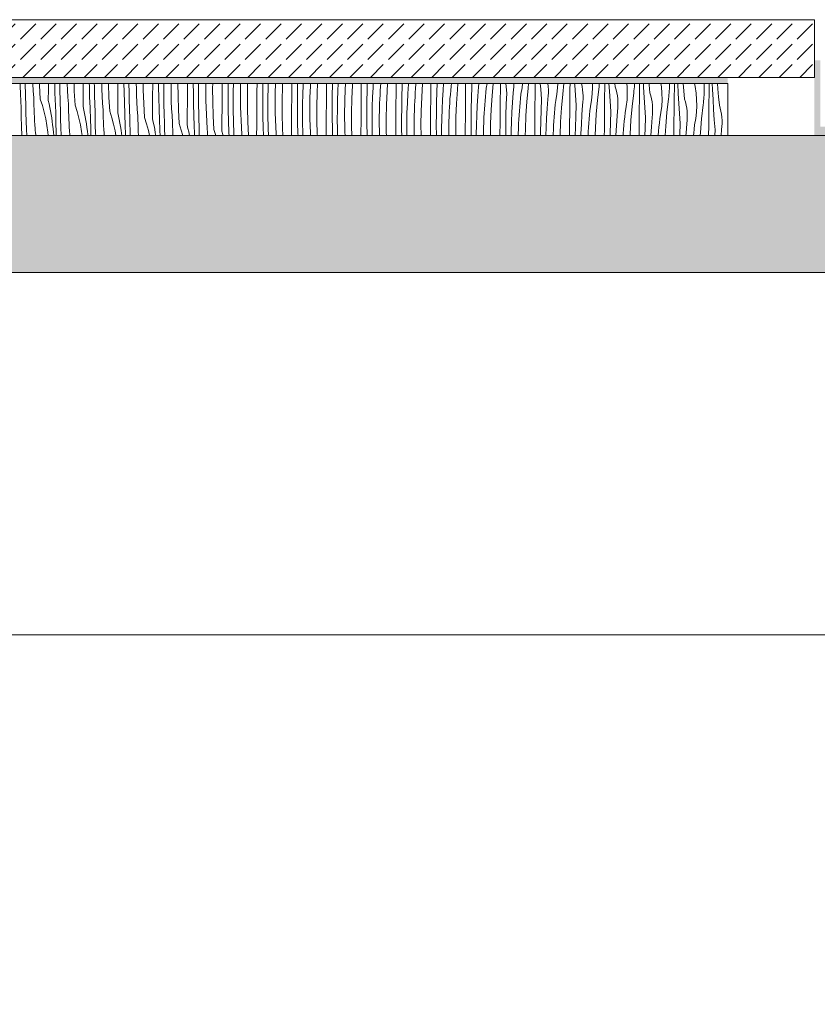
# Model space of a CAD drawing. Header units: millimetres. Extents: x -5600 to 56024, y 506 to 54141.
# Tile 10 of 48: x 17014 to 19772, y 25842 to 29245. Entities that reach past the tile are written whole.
import ezdxf

# ---------------------------------------------------------------- set-up
doc = ezdxf.new("R2010")
doc.units = ezdxf.units.MM
for name, color, linetype, lineweight in [('02', 251, 'Continuous', 15), ('2D Drafting - General2', 251, 'Continuous', 15), ('2D Drafting - General81', 251, 'Continuous', 20)]:
    doc.layers.add(name, color=color, linetype=linetype, lineweight=lineweight)

# ---------------------------------------------------------------- blocks, each defined once
blk = doc.blocks.new('*X32')
at = {"layer": '2D Drafting - General81', "linetype": 'Continuous'}
for p, q in [((-78206.5, -105021), (-78206.6, -105016.9)), ((-78205.1, -105059.1), (-78206.5, -105021)), ((-78189.5, -105017.8), (-78189.5, -105016.9)), ((-78189.3, -105023.3), (-78189.5, -105017.8)), ((-78189.1, -105028.9), (-78189.3, -105023.3)), ((-78188.9, -105034.4), (-78189.1, -105028.9)), ((-78163.1, -105018.9), (-78163.1, -105016.9)), ((-78161.6, -105043), (-78163.1, -105018.9)), ((-78139.5, -105023.4), (-78139.7, -105016.9)), ((-78137, -105071.1), (-78139.5, -105023.4)), ((-78108.9, -105036.7), (-78108.8, -105016.9)), ((-78086.4, -105042.2), (-78087, -105016.9)), ((-78069.4, -105038.9), (-78069.8, -105016.9)), ((-78043, -105040.1), (-78044, -105016.9)), ((-78019.4, -105044.5), (-78020.3, -105016.9)), ((-77988.8, -105057.9), (-77988.6, -105018.5)), ((-77988.6, -105018.5), (-77988.6, -105016.9)), ((-77967.3, -105025.2), (-77967.4, -105016.9)), ((-77966.3, -105063.3), (-77967.3, -105025.2)), ((-77950, -105027.1), (-77950.1, -105016.9)), ((-77949.3, -105060.1), (-77950, -105027.1)), ((-77924, -105037.1), (-77924.6, -105016.9)), ((-77900.8, -105017.9), (-77900.8, -105016.9)), ((-77899.4, -105065.7), (-77900.8, -105017.9)), ((-77868.5, -105039.7), (-77868.3, -105016.9)), ((-77847.2, -105046.4), (-77847.7, -105016.9)), ((-77829.9, -105048.2), (-77830.2, -105016.9)), ((-77804.7, -105034.2), (-77804.9, -105016.9)), ((-77780.7, -105039.1), (-77780.9, -105016.9)), ((-77748.4, -105060.9), (-77748.1, -105021.5)), ((-77748.1, -105021.5), (-77748.1, -105016.9)), ((-77727.7, -105029.4), (-77727.8, -105016.9)), ((-77727.2, -105067.5), (-77727.7, -105029.4)), ((-77710.1, -105036.4), (-77710, -105016.9)), ((-77684.9, -105031.2), (-77684.9, -105016.9)), ((-77660.7, -105060.3), (-77660.9, -105016.9)), ((-77628.1, -105042.7), (-77627.9, -105016.9)), ((-77607.7, -105050.5), (-77607.8, -105016.9)), ((-77590, -105057.5), (-77589.8, -105024.5)), ((-77589.8, -105024.5), (-77589.7, -105016.9)), ((-77564.9, -105028.2), (-77564.7, -105016.9)), ((-77564.9, -105052.4), (-77564.9, -105028.2)), ((-77540.9, -105033.6), (-77540.6, -105016.9)), ((-77508, -105063.9), (-77507.7, -105024.5)), ((-77507.7, -105024.5), (-77507.7, -105016.9)), ((-77487.8, -105033.6), (-77487.7, -105016.9)), ((-77469.8, -105045.7), (-77469.2, -105016.9)), ((-77444.8, -105049.4), (-77444.4, -105025.2)), ((-77444.4, -105025.2), (-77444.2, -105016.9)), ((-77420.8, -105054.8), (-77420.2, -105016.9)), ((-77387.6, -105045.7), (-77387.4, -105016.9)), ((-77367.7, -105054.7), (-77367.5, -105016.9)), ((-77349, -105033.8), (-77348.5, -105016.9)), ((-77324.4, -105046.4), (-77323.6, -105022.3)), ((-77323.6, -105022.3), (-77323.4, -105016.9)), ((-77300.8, -105076), (-77299.9, -105028.1)), ((-77299.9, -105028.1), (-77299.5, -105016.9)), ((-77267.6, -105066.8), (-77267.3, -105027.5)), ((-77267.3, -105027.5), (-77267.2, -105016.9)), ((-77247.4, -105037.7), (-77247.1, -105016.9)), ((-77229, -105055), (-77227.8, -105021.9)), ((-77227.8, -105021.9), (-77227.6, -105016.9)), ((-77203.6, -105043.4), (-77203, -105028.9)), ((-77203, -105028.9), (-77202.3, -105016.9)), ((-77179.9, -105049.3), (-77178.5, -105016.9)), ((-77147.2, -105048.7), (-77146.9, -105016.9)), ((-77127.3, -105058.9), (-77126.7, -105020.8)), ((-77126.7, -105020.8), (-77126.6, -105016.9)), ((-77107.8, -105043.1), (-77106.5, -105016.9)), ((-77082.2, -105035.6), (-77081.3, -105021.1)), ((-77081.3, -105021.1), (-77081, -105016.9)), ((-77059.8, -105070.5), (-77057.8, -105022.7)), ((-77057.8, -105022.7), (-77057.5, -105016.9)), ((-77026.8, -105030.5), (-77026.7, -105016.9)), ((-77006.6, -105041.9), (-77006, -105016.9)), ((-76986.1, -105031.3), (-76985.3, -105016.9)), ((-76961.2, -105042.3), (-76960.2, -105027.8)), ((-76960.2, -105027.8), (-76959.3, -105016.9)), ((-76937.8, -105043.9), (-76936, -105016.9)), ((-76906.7, -105051.7), (-76906.4, -105016.9)), ((-76886.6, -105063.1), (-76885.5, -105025)), ((-76885.5, -105025), (-76885.2, -105016.9)), ((-76866.1, -105052.4), (-76864.1, -105019.5)), ((-76864.1, -105019.5), (-76863.9, -105016.9)), ((-76839, -105034.6), (-76837.7, -105020.1)), ((-76837.7, -105020.1), (-76837.4, -105016.9)), ((-76817.7, -105065.1), (-76814.6, -105017.3)), ((-76814.6, -105017.3), (-76814.6, -105016.9)), ((-76786.3, -105033.5), (-76786.2, -105016.9)), ((-76765.5, -105046.1), (-76764.4, -105016.9)), ((-76744, -105040.6), (-76742.2, -105016.9)), ((-76717.7, -105041.3), (-76716.3, -105026.8)), ((-76716.3, -105026.8), (-76715.2, -105016.9)), ((-76694.5, -105038.5), (-76692.6, -105016.9)), ((-76666.3, -105054.7), (-76665.9, -105016.9)), ((-76645.4, -105067.3), (-76644, -105029.2)), ((-76644, -105029.2), (-76644.9, -105016.9)), ((-76623.9, -105061.8), (-76621.5, -105028.8)), ((-76621.5, -105028.8), (-76620.3, -105018.2)), ((-76620.3, -105018.2), (-76620.2, -105016.9)), ((-76594.7, -105033.6), (-76591.7, -105016.9)), ((-76574.5, -105059.7), (-76570.7, -105016.9)), ((-76545.8, -105036.5), (-76545.6, -105016.9)), ((-76523.9, -105050.3), (-76526.4, -105016.9)), ((-76500.2, -105039.4), (-76499.6, -105028.6)), ((-76499.7, -105017.9), (-76499.7, -105016.9)), ((-76499.6, -105028.6), (-76499.7, -105017.9)), ((-76470.6, -105032.9), (-76468.8, -105016.9)), ((-76450.2, -105033.2), (-76448.4, -105016.9)), ((-76425.6, -105036.8), (-76425.3, -105016.9)), ((-76406.4, -105036.7), (-76407.7, -105016.9)), ((-76381.5, -105017.7), (-76381.6, -105016.9)), ((-76380.2, -105028.4), (-76381.5, -105017.7)), ((-76379.6, -105039.1), (-76380.2, -105028.4)), ((-76348, -105032.1), (-76347.3, -105016.9)), ((-76330.1, -105054.4), (-76325.9, -105016.9)), ((-76305.3, -105037.1), (-76305, -105016.9)), ((-76288.7, -105023), (-76289, -105016.9)), ((-76286.3, -105057.9), (-76288.7, -105023)), ((-76265.7, -105017.9), (-76266, -105016.9)), ((-76263.3, -105028.3), (-76265.7, -105017.9)), ((-76261.4, -105038.9), (-76263.3, -105028.3)), ((-76226.9, -105031.1), (-76227.1, -105016.9)), ((-76210.1, -105075.6), (-76204.7, -105028)), ((-76204.7, -105028), (-76203.9, -105021.2)), ((-76203.9, -105021.2), (-76203.5, -105016.9)), ((-76184.9, -105037.3), (-76184.6, -105016.9)), ((-76168.6, -105044.2), (-76170.2, -105016.9)), ((-76148.7, -105028.8), (-76149.8, -105016.9)), ((-76145.6, -105039.1), (-76148.7, -105028.8)), ((-76107.2, -105030.1), (-76108.2, -105016.9)), ((-76083.1, -105035.6), (-76082.5, -105028.7)), ((-76082.5, -105028.7), (-76082, -105021.9)), ((-76082, -105021.9), (-76081.7, -105016.9)), ((-76064.5, -105037.6), (-76064.2, -105016.9)), ((-76050.5, -105030.5), (-76051.2, -105016.9)), ((-76031.3, -105021.5), (-76031.7, -105016.9)), ((-76028.6, -105050), (-76031.3, -105021.5)), ((-75988.9, -105029.1), (-75990.7, -105016.9)), ((-75987.1, -105051.2), (-75988.9, -105029.1)), ((-75961.5, -105036.2), (-75961.1, -105029.3)), ((-75961.1, -105029.3), (-75960.8, -105022.4)), ((-75960.8, -105022.4), (-75960.7, -105016.9)), ((-75944.1, -105037.9), (-75943.8, -105017)), ((-75943.8, -105017), (-75943.8, -105016.9)), ((-75930.5, -105051.7), (-75932.2, -105016.9)), ((-75911.3, -105042.7), (-75913.4, -105016.9)), ((-75872, -105028.4), (-75874.5, -105016.9)), ((-75868.8, -105050.3), (-75872, -105028.4)), ((-75840.6, -105016.9), (-75840.6, -105036.7)), ((-75823.7, -105038.2), (-75823.3, -105017.3)), ((-75823.3, -105017.3), (-75823.3, -105016.9)), ((-75812.1, -105038), (-75813, -105016.9)), ((-75793.6, -105035.4), (-75794.9, -105016.9)), ((-78204.9, -105063.8), (-78205.1, -105059.1)), ((-78204.7, -105068.5), (-78204.9, -105063.8)), ((-78188.7, -105040), (-78188.9, -105034.4)), ((-78188.5, -105045.5), (-78188.7, -105040)), ((-78188.3, -105051.1), (-78188.5, -105045.5)), ((-78188.1, -105056.6), (-78188.3, -105051.1)), ((-78187.8, -105062.2), (-78188.1, -105056.6)), ((-78187.5, -105090.7), (-78187.8, -105062.2)), ((-78159.8, -105067.1), (-78161.6, -105043)), ((-78109.2, -105076), (-78108.9, -105036.7)), ((-78085, -105080.3), (-78086.4, -105042.2)), ((-78069.2, -105044.5), (-78069.4, -105038.9)), ((-78069.1, -105050), (-78069.2, -105044.5)), ((-78068.9, -105055.6), (-78069.1, -105050)), ((-78068.7, -105061.1), (-78068.9, -105055.6)), ((-78068.5, -105066.7), (-78068.7, -105061.1)), ((-78041.5, -105064.2), (-78043, -105040.1)), ((-78016.9, -105092.3), (-78019.4, -105044.5)), ((-77989.1, -105097.2), (-77988.8, -105057.9)), ((-77965, -105101.5), (-77966.3, -105063.3)), ((-77949.2, -105065.7), (-77949.3, -105060.1)), ((-77922.9, -105061.3), (-77924, -105037.1)), ((-77921.5, -105085.4), (-77922.9, -105061.3)), ((-77868.8, -105079), (-77868.5, -105039.7)), ((-77846.3, -105084.5), (-77847.2, -105046.4)), ((-77829.3, -105081.3), (-77829.9, -105048.2)), ((-77803.9, -105058.3), (-77804.7, -105034.2)), ((-77802.8, -105082.4), (-77803.9, -105058.3)), ((-77779.3, -105086.9), (-77780.7, -105039.1)), ((-77748.7, -105100.2), (-77748.4, -105060.9)), ((-77709.9, -105069.4), (-77710.1, -105036.4)), ((-77684.6, -105055.3), (-77684.9, -105031.2)), ((-77683.9, -105079.5), (-77684.6, -105055.3)), ((-77659.2, -105108.1), (-77660.7, -105060.3)), ((-77628.4, -105082), (-77628.1, -105042.7)), ((-77607.1, -105088.7), (-77607.7, -105050.5)), ((-77589.8, -105090.6), (-77590, -105057.5)), ((-77564.5, -105076.5), (-77564.9, -105052.4)), ((-77540.6, -105081.4), (-77540.9, -105033.6)), ((-77508.3, -105103.2), (-77508, -105063.9)), ((-77487.6, -105071.7), (-77487.8, -105033.6)), ((-77470, -105078.7), (-77469.8, -105045.7)), ((-77444.8, -105073.5), (-77444.8, -105049.4)), ((-77420.5, -105102.6), (-77420.8, -105054.8)), ((-77387.9, -105085), (-77387.6, -105045.7)), ((-77367.5, -105092.9), (-77367.7, -105054.7)), ((-77349.7, -105066.8), (-77349, -105033.8)), ((-77324.7, -105070.6), (-77324.4, -105046.4)), ((-77247.6, -105075.9), (-77247.4, -105037.7)), ((-77229.6, -105088), (-77229, -105055)), ((-77204.3, -105067.6), (-77203.6, -105043.4)), ((-77180.7, -105097.1), (-77179.9, -105049.3)), ((-77147.5, -105088), (-77147.2, -105048.7)), ((-77127.6, -105097.1), (-77127.3, -105058.9)), ((-77108.9, -105076.1), (-77107.8, -105043.1)), ((-77083.5, -105064.6), (-77082.9, -105050.1)), ((-77082.9, -105050.1), (-77082.2, -105035.6)), ((-77027.1, -105069.8), (-77026.8, -105030.5)), ((-77007.3, -105080.1), (-77006.6, -105041.9)), ((-76987.7, -105064.3), (-76986.1, -105031.3)), ((-76962.8, -105071.3), (-76962.1, -105056.8)), ((-76962.1, -105056.8), (-76961.2, -105042.3)), ((-76939.7, -105091.7), (-76937.8, -105043.9)), ((-76907.1, -105091), (-76906.7, -105051.7)), ((-76887.2, -105101.3), (-76886.6, -105063.1)), ((-76867.6, -105085.5), (-76866.1, -105052.4)), ((-76842, -105078), (-76841.1, -105063.5)), ((-76841.1, -105063.5), (-76840.1, -105049)), ((-76840.1, -105049), (-76839, -105034.6)), ((-76786.7, -105072.8), (-76786.3, -105033.5)), ((-76766.5, -105084.3), (-76765.5, -105046.1)), ((-76746, -105073.6), (-76744, -105040.6)), ((-76720.1, -105070.2), (-76718.9, -105055.7)), ((-76718.9, -105055.7), (-76717.7, -105041.3)), ((-76697.6, -105086.2), (-76694.5, -105038.5)), ((-76666.6, -105094), (-76666.3, -105054.7)), ((-76625.9, -105094.8), (-76623.9, -105061.8)), ((-76598.9, -105076.9), (-76597.6, -105062.4)), ((-76597.6, -105062.4), (-76596.2, -105048)), ((-76596.2, -105048), (-76594.7, -105033.6)), ((-76577.6, -105107.4), (-76574.5, -105059.7)), ((-76546.2, -105075.8), (-76545.8, -105036.5)), ((-76525.3, -105088.5), (-76523.9, -105050.3)), ((-76503.9, -105083), (-76501.4, -105050)), ((-76501.4, -105050), (-76500.2, -105039.4)), ((-76476.1, -105069.2), (-76474.6, -105054.7)), ((-76474.6, -105054.7), (-76470.6, -105032.9)), ((-76454.4, -105080.9), (-76450.2, -105033.2)), ((-76426.1, -105097), (-76425.8, -105057.7)), ((-76425.8, -105057.7), (-76425.6, -105036.8)), ((-76403.8, -105071.5), (-76406.4, -105036.7)), ((-76381.3, -105071.2), (-76380.1, -105060.5)), ((-76380.1, -105060.5), (-76379.6, -105049.8)), ((-76379.6, -105049.8), (-76379.6, -105039.1)), ((-76354.5, -105075.9), (-76350.6, -105054.1)), ((-76350.6, -105054.1), (-76348, -105032.1)), ((-76334.3, -105102), (-76330.1, -105054.4)), ((-76305.7, -105078.8), (-76305.5, -105057.9)), ((-76305.5, -105057.9), (-76305.3, -105037.1)), ((-76283.8, -105092.7), (-76286.3, -105057.9)), ((-76260.2, -105049.6), (-76261.4, -105038.9)), ((-76259.5, -105060.3), (-76260.2, -105049.6)), ((-76259.5, -105071), (-76259.5, -105060.3)), ((-76230.5, -105075.3), (-76228, -105053.2)), ((-76228, -105053.2), (-76226.9, -105031.1)), ((-76185.4, -105079.1), (-76185.2, -105058.2)), ((-76185.2, -105058.2), (-76184.9, -105037.3)), ((-76166.3, -105079), (-76168.6, -105044.2)), ((-76143.2, -105049.5), (-76145.6, -105039.1)), ((-76141.3, -105060.1), (-76143.2, -105049.5)), ((-76140.1, -105070.7), (-76141.3, -105060.1)), ((-76107.9, -105074.4), (-76106.8, -105052.2)), ((-76106.8, -105052.2), (-76107.2, -105030.1)), ((-76090, -105096.7), (-76084.7, -105049.2)), ((-76084.7, -105049.2), (-76083.9, -105042.4)), ((-76083.9, -105042.4), (-76083.1, -105035.6)), ((-76065.1, -105079.4), (-76064.8, -105058.5)), ((-76064.8, -105058.5), (-76064.5, -105037.6)), ((-76048.5, -105065.4), (-76050.5, -105030.5)), ((-76025.6, -105060.2), (-76028.6, -105050)), ((-76023.1, -105070.7), (-76025.6, -105060.2)), ((-75986.7, -105073.4), (-75987.1, -105051.2)), ((-75964.6, -105070.4), (-75963.8, -105063.6)), ((-75963.8, -105063.6), (-75963.1, -105056.7)), ((-75963.1, -105056.7), (-75962.5, -105049.9)), ((-75962.5, -105049.9), (-75961.9, -105043)), ((-75961.9, -105043), (-75961.5, -105036.2)), ((-75944.8, -105079.7), (-75944.5, -105058.8)), ((-75944.5, -105058.8), (-75944.1, -105037.9)), ((-75928.5, -105086.5), (-75930.5, -105051.7)), ((-75908.6, -105071.1), (-75911.3, -105042.7)), ((-75867, -105072.4), (-75868.8, -105050.3)), ((-75841.8, -105064.2), (-75841.4, -105057.3)), ((-75841.4, -105057.3), (-75841, -105050.5)), ((-75841, -105050.5), (-75840.8, -105043.6)), ((-75840.8, -105043.6), (-75840.6, -105036.7)), ((-75824.4, -105080), (-75824.1, -105059.1)), ((-75824.1, -105059.1), (-75823.7, -105038.2)), ((-75810.4, -105072.9), (-75812.1, -105038)), ((-75791.2, -105063.8), (-75793.6, -105035.4)), ((-75788.5, -105092.3), (-75791.2, -105063.8)), ((-78204.5, -105073.1), (-78204.7, -105068.5)), ((-78204.3, -105077.8), (-78204.5, -105073.1)), ((-78204, -105082.5), (-78204.3, -105077.8)), ((-78203.8, -105087.2), (-78204, -105082.5)), ((-78203.6, -105091.8), (-78203.8, -105087.2)), ((-78203.3, -105096.5), (-78203.6, -105091.8)), ((-78202.8, -105131.4), (-78203.3, -105096.5)), ((-78186.8, -105119.3), (-78187.5, -105090.7)), ((-78159.5, -105080.4), (-78159.8, -105067.1)), ((-78159.2, -105093.7), (-78159.5, -105080.4)), ((-78158.7, -105107), (-78159.2, -105093.7)), ((-78137, -105071.1), (-78129.7, -105093.5)), ((-78129.7, -105093.5), (-78123.5, -105116.2)), ((-78109.2, -105076), (-78106.5, -105088)), ((-78106.5, -105088), (-78103.9, -105100)), ((-78084.8, -105085), (-78085, -105080.3)), ((-78084.6, -105089.6), (-78084.8, -105085)), ((-78084.4, -105094.3), (-78084.6, -105089.6)), ((-78084.2, -105099), (-78084.4, -105094.3)), ((-78068.2, -105072.2), (-78068.5, -105066.7)), ((-78068, -105077.8), (-78068.2, -105072.2)), ((-78067.8, -105083.3), (-78068, -105077.8)), ((-78067.4, -105111.9), (-78067.8, -105083.3)), ((-78039.7, -105088.3), (-78041.5, -105064.2)), ((-78039.5, -105101.6), (-78039.7, -105088.3)), ((-78016.9, -105092.3), (-78009.7, -105114.7)), ((-77989.1, -105097.2), (-77986.4, -105109.2)), ((-77949, -105071.2), (-77949.2, -105065.7)), ((-77948.8, -105076.8), (-77949, -105071.2)), ((-77948.6, -105082.3), (-77948.8, -105076.8)), ((-77948.4, -105087.9), (-77948.6, -105082.3)), ((-77948.2, -105093.4), (-77948.4, -105087.9)), ((-77947.9, -105099), (-77948.2, -105093.4)), ((-77919.7, -105109.4), (-77921.5, -105085.4)), ((-77896.8, -105113.5), (-77899.4, -105065.7)), ((-77869, -105118.4), (-77868.8, -105079)), ((-77844.9, -105122.6), (-77846.3, -105084.5)), ((-77829.1, -105086.8), (-77829.3, -105081.3)), ((-77828.9, -105092.4), (-77829.1, -105086.8)), ((-77828.7, -105097.9), (-77828.9, -105092.4)), ((-77828.5, -105103.5), (-77828.7, -105097.9)), ((-77801.4, -105106.5), (-77802.8, -105082.4)), ((-77776.8, -105134.6), (-77779.3, -105086.9)), ((-77726.2, -105105.7), (-77727.2, -105067.5)), ((-77709.2, -105102.5), (-77709.9, -105069.4)), ((-77682.8, -105103.6), (-77683.9, -105079.5)), ((-77628.6, -105121.4), (-77628.4, -105082)), ((-77606.1, -105126.8), (-77607.1, -105088.7)), ((-77589.1, -105123.6), (-77589.8, -105090.6)), ((-77563.8, -105100.6), (-77564.5, -105076.5)), ((-77539.2, -105129.2), (-77540.6, -105081.4)), ((-77487, -105109.9), (-77487.6, -105071.7)), ((-77469.7, -105111.8), (-77470, -105078.7)), ((-77444.5, -105097.7), (-77444.8, -105073.5)), ((-77443.7, -105121.8), (-77444.5, -105097.7)), ((-77388.2, -105124.4), (-77387.9, -105085)), ((-77367, -105131), (-77367.5, -105092.9)), ((-77349.9, -105099.9), (-77349.7, -105066.8)), ((-77324.7, -105094.7), (-77324.7, -105070.6)), ((-77324.4, -105118.9), (-77324.7, -105094.7)), ((-77300.5, -105123.8), (-77300.8, -105076)), ((-77267.9, -105106.2), (-77267.6, -105066.8)), ((-77247.5, -105114.1), (-77247.6, -105075.9)), ((-77229.8, -105121.1), (-77229.6, -105088)), ((-77204.7, -105091.7), (-77204.3, -105067.6)), ((-77204.7, -105115.9), (-77204.7, -105091.7)), ((-77180.4, -105144.9), (-77180.7, -105097.1)), ((-77147.8, -105127.4), (-77147.5, -105088)), ((-77127.4, -105135.2), (-77127.6, -105097.1)), ((-77109.6, -105109.2), (-77108.9, -105076.1)), ((-77084.6, -105112.9), (-77084.2, -105088.8)), ((-77084.2, -105088.8), (-77083.5, -105064.6)), ((-77060.6, -105118.3), (-77059.8, -105070.5)), ((-77027.4, -105109.2), (-77027.1, -105069.8)), ((-77007.5, -105118.2), (-77007.3, -105080.1)), ((-76989.5, -105130.3), (-76988.8, -105097.3)), ((-76988.8, -105097.3), (-76987.7, -105064.3)), ((-76964.2, -105109.9), (-76963.4, -105085.8)), ((-76963.4, -105085.8), (-76962.8, -105071.3)), ((-76940.6, -105139.5), (-76939.7, -105091.7)), ((-76907.4, -105130.4), (-76907.1, -105091)), ((-76868.8, -105118.5), (-76867.6, -105085.5)), ((-76843.4, -105107), (-76842.8, -105092.5)), ((-76842.8, -105092.5), (-76842, -105078)), ((-76819.7, -105112.8), (-76817.7, -105065.1)), ((-76787, -105112.2), (-76786.7, -105072.8)), ((-76767.1, -105122.4), (-76766.5, -105084.3)), ((-76747.6, -105106.6), (-76746, -105073.6)), ((-76722, -105099.1), (-76721.1, -105084.7)), ((-76721.1, -105084.7), (-76720.1, -105070.2)), ((-76699.6, -105134), (-76697.6, -105086.2)), ((-76666.9, -105133.4), (-76666.6, -105094)), ((-76646.4, -105105.4), (-76645.4, -105067.3)), ((-76627.5, -105127.8), (-76625.9, -105094.8)), ((-76601, -105105.8), (-76600, -105091.4)), ((-76600, -105091.4), (-76598.9, -105076.9)), ((-76546.5, -105115.2), (-76546.2, -105075.8)), ((-76526.4, -105126.6), (-76525.3, -105088.5)), ((-76505.9, -105116), (-76503.9, -105083)), ((-76478.8, -105098.1), (-76477.5, -105083.6)), ((-76477.5, -105083.6), (-76476.1, -105069.2)), ((-76457.5, -105128.6), (-76454.4, -105080.9)), ((-76426.5, -105136.4), (-76426.1, -105097)), ((-76405.3, -105109.6), (-76403.8, -105071.5)), ((-76383.8, -105104.1), (-76381.3, -105071.2)), ((-76357.5, -105104.8), (-76356.1, -105090.3)), ((-76356.1, -105090.3), (-76354.5, -105075.9)), ((-76306.1, -105118.2), (-76305.7, -105078.8)), ((-76285.2, -105130.8), (-76283.8, -105092.7)), ((-76263.7, -105125.3), (-76261.3, -105092.4)), ((-76261.3, -105092.4), (-76260.1, -105081.7)), ((-76260.1, -105081.7), (-76259.5, -105071)), ((-76236, -105111.5), (-76234.5, -105097.1)), ((-76234.5, -105097.1), (-76230.5, -105075.3)), ((-76214.3, -105123.2), (-76210.1, -105075.6)), ((-76185.6, -105100), (-76185.4, -105079.1)), ((-76163.7, -105113.9), (-76166.3, -105079)), ((-76139.5, -105081.4), (-76140.1, -105070.7)), ((-76140, -105102.9), (-76139.4, -105092.2)), ((-76139.4, -105092.2), (-76139.5, -105081.4)), ((-76114.4, -105118.3), (-76110.4, -105096.4)), ((-76110.4, -105096.4), (-76107.9, -105074.4)), ((-76094.2, -105144.4), (-76090, -105096.7)), ((-76065.4, -105100.3), (-76065.1, -105079.4)), ((-76046.2, -105100.2), (-76048.5, -105065.4)), ((-76021.3, -105081.3), (-76023.1, -105070.7)), ((-76020, -105091.9), (-76021.3, -105081.3)), ((-76019.4, -105102.6), (-76020, -105091.9)), ((-75990.4, -105117.6), (-75987.8, -105095.6)), ((-75987.8, -105095.6), (-75986.7, -105073.4)), ((-75969.9, -105117.9), (-75964.6, -105070.4)), ((-75945.1, -105100.6), (-75944.8, -105079.7)), ((-75926.1, -105121.4), (-75928.5, -105086.5)), ((-75905.5, -105081.4), (-75908.6, -105071.1)), ((-75903.1, -105091.9), (-75905.5, -105081.4)), ((-75901.2, -105102.4), (-75903.1, -105091.9)), ((-75867.8, -105116.7), (-75866.7, -105094.6)), ((-75866.7, -105094.6), (-75867, -105072.4)), ((-75849.9, -105139.1), (-75844.5, -105091.6)), ((-75844.5, -105091.6), (-75843.7, -105084.7)), ((-75843.7, -105084.7), (-75843, -105077.9)), ((-75843, -105077.9), (-75842.4, -105071.1)), ((-75842.4, -105071.1), (-75841.8, -105064.2)), ((-75824.7, -105100.8), (-75824.4, -105080)), ((-75808.4, -105107.7), (-75810.4, -105072.9)), ((-75785.4, -105102.6), (-75788.5, -105092.3)), ((-78201.9, -105166.3), (-78202.8, -105131.4)), ((-78185.8, -105147.9), (-78186.8, -105119.3)), ((-78158.2, -105120.4), (-78158.7, -105107)), ((-78157.5, -105133.7), (-78158.2, -105120.4)), ((-78123.5, -105116.2), (-78118.3, -105139.1)), ((-78103.9, -105100), (-78101.6, -105112.1)), ((-78101.6, -105112.1), (-78099.5, -105124.1)), ((-78099.5, -105124.1), (-78097.6, -105136.3)), ((-78084, -105103.7), (-78084.2, -105099)), ((-78083.7, -105108.3), (-78084, -105103.7)), ((-78083.5, -105113), (-78083.7, -105108.3)), ((-78083.3, -105117.7), (-78083.5, -105113)), ((-78082.7, -105152.6), (-78083.3, -105117.7)), ((-78066.7, -105140.5), (-78067.4, -105111.9)), ((-78039.1, -105114.9), (-78039.5, -105101.6)), ((-78038.6, -105128.2), (-78039.1, -105114.9)), ((-78038.1, -105141.5), (-78038.6, -105128.2)), ((-78009.7, -105114.7), (-78003.4, -105137.4)), ((-77986.4, -105109.2), (-77983.9, -105121.2)), ((-77983.9, -105121.2), (-77981.5, -105133.2)), ((-77964.8, -105106.1), (-77965, -105101.5)), ((-77964.6, -105110.8), (-77964.8, -105106.1)), ((-77964.3, -105115.5), (-77964.6, -105110.8)), ((-77964.1, -105120.2), (-77964.3, -105115.5)), ((-77963.9, -105124.8), (-77964.1, -105120.2)), ((-77963.7, -105129.5), (-77963.9, -105124.8)), ((-77963.4, -105134.2), (-77963.7, -105129.5)), ((-77947.7, -105104.5), (-77947.9, -105099)), ((-77947.4, -105133.1), (-77947.7, -105104.5)), ((-77919.4, -105122.8), (-77919.7, -105109.4)), ((-77919, -105136.1), (-77919.4, -105122.8)), ((-77896.8, -105113.5), (-77889.6, -105135.8)), ((-77869, -105118.4), (-77866.3, -105130.3)), ((-77866.3, -105130.3), (-77863.8, -105142.3)), ((-77844.7, -105127.3), (-77844.9, -105122.6)), ((-77844.5, -105132), (-77844.7, -105127.3)), ((-77844.3, -105136.6), (-77844.5, -105132)), ((-77828.3, -105109), (-77828.5, -105103.5)), ((-77828.1, -105114.6), (-77828.3, -105109)), ((-77827.9, -105120.1), (-77828.1, -105114.6)), ((-77827.6, -105125.7), (-77827.9, -105120.1)), ((-77827.3, -105154.2), (-77827.6, -105125.7)), ((-77799.6, -105130.6), (-77801.4, -105106.5)), ((-77799.3, -105143.9), (-77799.6, -105130.6)), ((-77749, -105139.5), (-77748.7, -105100.2)), ((-77724.8, -105143.8), (-77726.2, -105105.7)), ((-77709, -105108), (-77709.2, -105102.5)), ((-77708.9, -105113.6), (-77709, -105108)), ((-77708.7, -105119.1), (-77708.9, -105113.6)), ((-77708.5, -105124.7), (-77708.7, -105119.1)), ((-77708.3, -105130.2), (-77708.5, -105124.7)), ((-77708, -105135.7), (-77708.3, -105130.2)), ((-77681.3, -105127.7), (-77682.8, -105103.6)), ((-77679.5, -105151.8), (-77681.3, -105127.7)), ((-77656.7, -105155.8), (-77659.2, -105108.1)), ((-77628.9, -105160.7), (-77628.6, -105121.4)), ((-77604.7, -105165), (-77606.1, -105126.8)), ((-77589, -105129.2), (-77589.1, -105123.6)), ((-77588.8, -105134.7), (-77589, -105129.2)), ((-77562.7, -105124.8), (-77563.8, -105100.6)), ((-77561.3, -105148.9), (-77562.7, -105124.8)), ((-77536.6, -105177), (-77539.2, -105129.2)), ((-77508.6, -105142.5), (-77508.3, -105103.2)), ((-77486.1, -105148), (-77487, -105109.9)), ((-77469.1, -105144.8), (-77469.7, -105111.8)), ((-77442.6, -105145.9), (-77443.7, -105121.8)), ((-77419.1, -105150.4), (-77420.5, -105102.6)), ((-77388.5, -105163.7), (-77388.2, -105124.4)), ((-77366, -105169.2), (-77367, -105131)), ((-77349.7, -105132.9), (-77349.9, -105099.9)), ((-77323.7, -105143), (-77324.4, -105118.9)), ((-77299, -105171.6), (-77300.5, -105123.8)), ((-77268.2, -105145.5), (-77267.9, -105106.2)), ((-77246.9, -105152.2), (-77247.5, -105114.1)), ((-77229.6, -105154.1), (-77229.8, -105121.1)), ((-77204.3, -105140), (-77204.7, -105115.9)), ((-77148.1, -105166.7), (-77147.8, -105127.4)), ((-77109.8, -105142.2), (-77109.6, -105109.2)), ((-77084.6, -105137), (-77084.6, -105112.9)), ((-77060.3, -105166.1), (-77060.6, -105118.3)), ((-77027.7, -105148.5), (-77027.4, -105109.2)), ((-77007.3, -105156.4), (-77007.5, -105118.2)), ((-76989.7, -105163.4), (-76989.5, -105130.3)), ((-76964.5, -105134.1), (-76964.2, -105109.9)), ((-76907.7, -105169.7), (-76907.4, -105130.4)), ((-76887.4, -105139.4), (-76887.2, -105101.3)), ((-76869.4, -105151.5), (-76868.8, -105118.5)), ((-76844.5, -105155.2), (-76844.1, -105131.1)), ((-76844.1, -105131.1), (-76843.4, -105107)), ((-76820.5, -105160.6), (-76819.7, -105112.8)), ((-76787.3, -105151.5), (-76787, -105112.2)), ((-76767.4, -105160.6), (-76767.1, -105122.4)), ((-76748.7, -105139.7), (-76747.6, -105106.6)), ((-76724, -105152.3), (-76723.3, -105128.1)), ((-76723.3, -105128.1), (-76722.7, -105113.6)), ((-76722.7, -105113.6), (-76722, -105099.1)), ((-76647.1, -105143.6), (-76646.4, -105105.4)), ((-76628.6, -105160.8), (-76627.5, -105127.8)), ((-76602.6, -105134.8), (-76601.9, -105120.3)), ((-76601.9, -105120.3), (-76601, -105105.8)), ((-76579.5, -105155.2), (-76577.6, -105107.4)), ((-76546.9, -105154.5), (-76546.5, -105115.2)), ((-76527, -105164.8), (-76526.4, -105126.6)), ((-76507.4, -105149), (-76505.9, -105116)), ((-76481.8, -105141.5), (-76480.9, -105127)), ((-76480.9, -105127), (-76479.9, -105112.5)), ((-76479.9, -105112.5), (-76478.8, -105098.1)), ((-76459.5, -105176.3), (-76457.5, -105128.6)), ((-76406.3, -105147.8), (-76405.3, -105109.6)), ((-76385.8, -105137.1), (-76383.8, -105104.1)), ((-76359.9, -105133.7), (-76358.7, -105119.2)), ((-76358.7, -105119.2), (-76357.5, -105104.8)), ((-76337.4, -105149.7), (-76334.3, -105102)), ((-76306.4, -105157.5), (-76306.1, -105118.2)), ((-76286.2, -105169), (-76285.2, -105130.8)), ((-76265.7, -105158.3), (-76263.7, -105125.3)), ((-76238.7, -105140.4), (-76237.4, -105126)), ((-76237.4, -105126), (-76236, -105111.5)), ((-76217.4, -105170.9), (-76214.3, -105123.2)), ((-76186, -105139.4), (-76185.6, -105100)), ((-76165.1, -105152), (-76163.7, -105113.9)), ((-76143.6, -105146.5), (-76141.2, -105113.5)), ((-76141.2, -105113.5), (-76140, -105102.9)), ((-76115.9, -105132.7), (-76114.4, -105118.3)), ((-76065.9, -105160.5), (-76065.6, -105121.2)), ((-76065.6, -105121.2), (-76065.4, -105100.3)), ((-76043.6, -105135), (-76046.2, -105100.2)), ((-76021.1, -105134.7), (-76019.9, -105124)), ((-76019.9, -105124), (-76019.4, -105113.3)), ((-76019.4, -105113.3), (-76019.4, -105102.6)), ((-75994.3, -105139.4), (-75990.4, -105117.6)), ((-75974.1, -105165.5), (-75969.9, -105117.9)), ((-75945.5, -105142.4), (-75945.3, -105121.5)), ((-75945.3, -105121.5), (-75945.1, -105100.6)), ((-75923.6, -105156.2), (-75926.1, -105121.4)), ((-75900, -105113.1), (-75901.2, -105102.4)), ((-75899.3, -105123.8), (-75900, -105113.1)), ((-75899.3, -105134.5), (-75899.3, -105123.8)), ((-75870.3, -105138.8), (-75867.8, -105116.7)), ((-75825.2, -105142.6), (-75825, -105121.7)), ((-75825, -105121.7), (-75824.7, -105100.8)), ((-75806.1, -105142.6), (-75808.4, -105107.7)), ((-75783, -105113), (-75785.4, -105102.6)), ((-75781.1, -105123.6), (-75783, -105113)), ((-75779.9, -105134.2), (-75781.1, -105123.6)), ((-78184.4, -105176.4), (-78185.8, -105147.9)), ((-78156.8, -105147), (-78157.5, -105133.7)), ((-78155.9, -105160.3), (-78156.8, -105147)), ((-78155, -105173.5), (-78155.9, -105160.3)), ((-78118.3, -105139.1), (-78114.1, -105162.3)), ((-78114.1, -105162.3), (-78110.9, -105185.6)), ((-78097.6, -105136.3), (-78095.8, -105148.4)), ((-78095.8, -105148.4), (-78094.3, -105160.6)), ((-78094.3, -105160.6), (-78093, -105172.8)), ((-78081.8, -105187.5), (-78082.7, -105152.6)), ((-78065.7, -105169), (-78066.7, -105140.5)), ((-78037.5, -105154.8), (-78038.1, -105141.5)), ((-78036.7, -105168.1), (-78037.5, -105154.8)), ((-78003.4, -105137.4), (-77998.2, -105160.3)), ((-77998.2, -105160.3), (-77994, -105183.4)), ((-77981.5, -105133.2), (-77979.4, -105145.3)), ((-77979.4, -105145.3), (-77977.5, -105157.4)), ((-77977.5, -105157.4), (-77975.8, -105169.6)), ((-77963.2, -105138.8), (-77963.4, -105134.2)), ((-77962.6, -105173.8), (-77963.2, -105138.8)), ((-77946.7, -105161.6), (-77947.4, -105133.1)), ((-77945.7, -105190.2), (-77946.7, -105161.6)), ((-77918.6, -105149.4), (-77919, -105136.1)), ((-77918, -105162.7), (-77918.6, -105149.4)), ((-77917.4, -105176), (-77918, -105162.7)), ((-77889.6, -105135.8), (-77883.4, -105158.5)), ((-77883.4, -105158.5), (-77878.2, -105181.5)), ((-77863.8, -105142.3), (-77861.5, -105154.4)), ((-77861.5, -105154.4), (-77859.4, -105166.5)), ((-77844.1, -105141.3), (-77844.3, -105136.6)), ((-77843.8, -105146), (-77844.1, -105141.3)), ((-77843.6, -105150.7), (-77843.8, -105146)), ((-77843.4, -105155.3), (-77843.6, -105150.7)), ((-77843.1, -105160), (-77843.4, -105155.3)), ((-77842.6, -105194.9), (-77843.1, -105160)), ((-77826.6, -105182.8), (-77827.3, -105154.2)), ((-77799, -105157.2), (-77799.3, -105143.9)), ((-77798.5, -105170.6), (-77799, -105157.2)), ((-77776.8, -105134.6), (-77769.5, -105157)), ((-77769.5, -105157), (-77763.3, -105179.7)), ((-77749, -105139.5), (-77746.2, -105151.5)), ((-77746.2, -105151.5), (-77743.7, -105163.5)), ((-77743.7, -105163.5), (-77741.4, -105175.6)), ((-77724.6, -105148.5), (-77724.8, -105143.8)), ((-77724.4, -105153.1), (-77724.6, -105148.5)), ((-77724.2, -105157.8), (-77724.4, -105153.1)), ((-77724, -105162.5), (-77724.2, -105157.8)), ((-77723.8, -105167.2), (-77724, -105162.5)), ((-77707.8, -105141.3), (-77708, -105135.7)), ((-77707.6, -105146.8), (-77707.8, -105141.3)), ((-77707.2, -105175.4), (-77707.6, -105146.8)), ((-77679.3, -105165.1), (-77679.5, -105151.8)), ((-77678.9, -105178.4), (-77679.3, -105165.1)), ((-77656.7, -105155.8), (-77649.5, -105178.2)), ((-77628.9, -105160.7), (-77626.2, -105172.7)), ((-77604.6, -105169.6), (-77604.7, -105165)), ((-77588.6, -105140.3), (-77588.8, -105134.7)), ((-77588.4, -105145.8), (-77588.6, -105140.3)), ((-77588.2, -105151.4), (-77588.4, -105145.8)), ((-77588, -105156.9), (-77588.2, -105151.4)), ((-77587.7, -105162.5), (-77588, -105156.9)), ((-77587.5, -105168), (-77587.7, -105162.5)), ((-77559.5, -105173), (-77561.3, -105148.9)), ((-77508.8, -105181.9), (-77508.6, -105142.5)), ((-77484.7, -105186.1), (-77486.1, -105148)), ((-77468.9, -105150.3), (-77469.1, -105144.8)), ((-77468.7, -105155.9), (-77468.9, -105150.3)), ((-77468.5, -105161.4), (-77468.7, -105155.9)), ((-77468.3, -105167), (-77468.5, -105161.4)), ((-77441.2, -105170), (-77442.6, -105145.9)), ((-77416.6, -105196.9), (-77419.1, -105150.4)), ((-77388.7, -105196.9), (-77388.5, -105163.7)), ((-77349, -105166), (-77349.7, -105132.9)), ((-77348.8, -105171.5), (-77349, -105166)), ((-77322.6, -105167.1), (-77323.7, -105143)), ((-77268.4, -105184.9), (-77268.2, -105145.5)), ((-77245.9, -105190.4), (-77246.9, -105152.2)), ((-77228.9, -105187.1), (-77229.6, -105154.1)), ((-77203.6, -105164.2), (-77204.3, -105140)), ((-77202.5, -105188.3), (-77203.6, -105164.2)), ((-77179, -105192.7), (-77180.4, -105144.9)), ((-77126.8, -105173.4), (-77127.4, -105135.2)), ((-77109.5, -105175.3), (-77109.8, -105142.2)), ((-77084.2, -105161.2), (-77084.6, -105137)), ((-77083.5, -105185.3), (-77084.2, -105161.2)), ((-77028, -105187.9), (-77027.7, -105148.5)), ((-77006.8, -105194.5), (-77007.3, -105156.4)), ((-76989.5, -105196.4), (-76989.7, -105163.4)), ((-76964.5, -105158.2), (-76964.5, -105134.1)), ((-76964.2, -105182.4), (-76964.5, -105158.2)), ((-76940.3, -105187.3), (-76940.6, -105139.5)), ((-76887.3, -105177.6), (-76887.4, -105139.4)), ((-76869.6, -105184.6), (-76869.4, -105151.5)), ((-76844.5, -105179.4), (-76844.5, -105155.2)), ((-76820.3, -105196.9), (-76820.5, -105160.6)), ((-76787.6, -105190.9), (-76787.3, -105151.5)), ((-76767.2, -105196.9), (-76767.4, -105160.6)), ((-76749.3, -105172.7), (-76748.7, -105139.7)), ((-76724.4, -105176.4), (-76724, -105152.3)), ((-76700.4, -105181.8), (-76699.6, -105134)), ((-76667.2, -105172.7), (-76666.9, -105133.4)), ((-76647.3, -105181.8), (-76647.1, -105143.6)), ((-76629.3, -105193.9), (-76628.6, -105160.8)), ((-76604, -105173.4), (-76603.2, -105149.3)), ((-76603.2, -105149.3), (-76602.6, -105134.8)), ((-76580.2, -105196.9), (-76579.5, -105155.2)), ((-76547.2, -105193.9), (-76546.9, -105154.5)), ((-76527.2, -105196.9), (-76527, -105164.8)), ((-76508.5, -105182), (-76507.4, -105149)), ((-76483.2, -105170.5), (-76482.6, -105156)), ((-76482.6, -105156), (-76481.8, -105141.5)), ((-76426.8, -105175.7), (-76426.5, -105136.4)), ((-76406.9, -105185.9), (-76406.3, -105147.8)), ((-76387.4, -105170.1), (-76385.8, -105137.1)), ((-76362.5, -105177.1), (-76361.7, -105162.7)), ((-76361.7, -105162.7), (-76360.9, -105148.2)), ((-76360.9, -105148.2), (-76359.9, -105133.7)), ((-76339.4, -105196.9), (-76337.4, -105149.7)), ((-76306.7, -105196.9), (-76306.4, -105157.5)), ((-76267.3, -105191.3), (-76265.7, -105158.3)), ((-76240.8, -105169.3), (-76239.8, -105154.9)), ((-76239.8, -105154.9), (-76238.7, -105140.4)), ((-76186.3, -105178.7), (-76186, -105139.4)), ((-76166.2, -105190.1), (-76165.1, -105152)), ((-76145.7, -105179.5), (-76143.6, -105146.5)), ((-76119.7, -105176), (-76118.6, -105161.6)), ((-76118.6, -105161.6), (-76117.3, -105147.1)), ((-76117.3, -105147.1), (-76115.9, -105132.7)), ((-76097.3, -105192.1), (-76094.2, -105144.4)), ((-76066.2, -105196.9), (-76065.9, -105160.5)), ((-76045.1, -105173.2), (-76043.6, -105135)), ((-76023.6, -105167.7), (-76021.1, -105134.7)), ((-75997.3, -105168.3), (-75995.9, -105153.9)), ((-75995.9, -105153.9), (-75994.3, -105139.4)), ((-75976.2, -105196.9), (-75974.1, -105165.5)), ((-75945.9, -105181.7), (-75945.5, -105142.4)), ((-75925, -105194.3), (-75923.6, -105156.2)), ((-75903.5, -105188.8), (-75901, -105155.9)), ((-75901, -105155.9), (-75899.9, -105145.2)), ((-75899.9, -105145.2), (-75899.3, -105134.5)), ((-75875.8, -105175), (-75874.3, -105160.6)), ((-75874.3, -105160.6), (-75870.3, -105138.8)), ((-75854.1, -105186.7), (-75849.9, -105139.1)), ((-75825.7, -105196.9), (-75825.4, -105163.5)), ((-75825.4, -105163.5), (-75825.2, -105142.6)), ((-75803.5, -105177.4), (-75806.1, -105142.6)), ((-75779.3, -105145), (-75779.9, -105134.2)), ((-75779.8, -105166.4), (-75779.2, -105155.7)), ((-75779.2, -105155.7), (-75779.3, -105145)), ((-78200.9, -105196.9), (-78201.9, -105166.3)), ((-78183.2, -105196.9), (-78184.4, -105176.4)), ((-78154.8, -105177.5), (-78155, -105173.5)), ((-78154.5, -105181.4), (-78154.8, -105177.5)), ((-78154.1, -105185.3), (-78154.5, -105181.4)), ((-78153.5, -105189.2), (-78154.1, -105185.3)), ((-78152.8, -105193.1), (-78153.5, -105189.2)), ((-78151.9, -105196.9), (-78152.8, -105193.1)), ((-78110.9, -105185.6), (-78109.9, -105196.9)), ((-78092.2, -105178.1), (-78093, -105172.8)), ((-78091.5, -105183.4), (-78092.2, -105178.1)), ((-78090.9, -105188.8), (-78091.5, -105183.4)), ((-78090.4, -105194.1), (-78090.9, -105188.8)), ((-78090.3, -105196.9), (-78090.4, -105194.1)), ((-78081.5, -105196.9), (-78081.8, -105187.5)), ((-78064.4, -105196.9), (-78065.7, -105169)), ((-78035.9, -105181.4), (-78036.7, -105168.1)), ((-78035, -105194.7), (-78035.9, -105181.4)), ((-78034.9, -105196.9), (-78035, -105194.7)), ((-77994, -105183.4), (-77992.2, -105196.9)), ((-77975.8, -105169.6), (-77974.2, -105181.8)), ((-77974.2, -105181.8), (-77972.9, -105193.9)), ((-77972.5, -105196.9), (-77972.9, -105193.9)), ((-77962, -105196.9), (-77962.6, -105173.8)), ((-77945.3, -105196.9), (-77945.7, -105190.2)), ((-77916.6, -105189.3), (-77917.4, -105176)), ((-77916.2, -105196.9), (-77916.6, -105189.3)), ((-77878.2, -105181.5), (-77875.4, -105196.9)), ((-77859.4, -105166.5), (-77857.4, -105178.6)), ((-77857.4, -105178.6), (-77855.7, -105190.7)), ((-77855.7, -105190.7), (-77854.9, -105196.9)), ((-77842.5, -105196.9), (-77842.6, -105194.9)), ((-77826.1, -105196.9), (-77826.6, -105182.8)), ((-77798, -105183.9), (-77798.5, -105170.6)), ((-77797.3, -105196.9), (-77798, -105183.9)), ((-77763.3, -105179.7), (-77759.4, -105196.9)), ((-77741.4, -105175.6), (-77739.3, -105187.7)), ((-77739.3, -105187.7), (-77737.8, -105196.9)), ((-77723.5, -105171.8), (-77723.8, -105167.2)), ((-77723.3, -105176.5), (-77723.5, -105171.8)), ((-77723.1, -105181.2), (-77723.3, -105176.5)), ((-77722.8, -105196.9), (-77723.1, -105181.2)), ((-77706.7, -105196.9), (-77707.2, -105175.4)), ((-77678.4, -105191.7), (-77678.9, -105178.4)), ((-77678.2, -105196.9), (-77678.4, -105191.7)), ((-77649.5, -105178.2), (-77644.3, -105196.9)), ((-77626.2, -105172.7), (-77623.7, -105184.7)), ((-77623.7, -105184.7), (-77621.3, -105196.7)), ((-77621.3, -105196.7), (-77621.3, -105196.9)), ((-77604.3, -105174.3), (-77604.6, -105169.6)), ((-77604.1, -105179), (-77604.3, -105174.3)), ((-77603.9, -105183.7), (-77604.1, -105179)), ((-77603.7, -105188.3), (-77603.9, -105183.7)), ((-77603.5, -105193), (-77603.7, -105188.3)), ((-77603.3, -105196.9), (-77603.5, -105193)), ((-77587.1, -105196.6), (-77587.5, -105168)), ((-77587.1, -105196.9), (-77587.1, -105196.6)), ((-77559.2, -105186.3), (-77559.5, -105173)), ((-77558.9, -105196.9), (-77559.2, -105186.3)), ((-77536.6, -105177), (-77530.2, -105196.9)), ((-77508.8, -105181.9), (-77506.1, -105193.9)), ((-77506.1, -105193.9), (-77505.5, -105196.9)), ((-77484.5, -105190.8), (-77484.7, -105186.1)), ((-77484.3, -105195.5), (-77484.5, -105190.8)), ((-77484.2, -105196.9), (-77484.3, -105195.5)), ((-77468.1, -105172.5), (-77468.3, -105167)), ((-77467.9, -105178.1), (-77468.1, -105172.5)), ((-77467.7, -105183.6), (-77467.9, -105178.1)), ((-77467.4, -105189.2), (-77467.7, -105183.6)), ((-77467.3, -105196.9), (-77467.4, -105189.2)), ((-77439.4, -105194.1), (-77441.2, -105170)), ((-77439.3, -105196.9), (-77439.4, -105194.1)), ((-77365, -105196.9), (-77366, -105169.2)), ((-77348.7, -105177.1), (-77348.8, -105171.5)), ((-77348.5, -105182.6), (-77348.7, -105177.1)), ((-77348.3, -105188.2), (-77348.5, -105182.6)), ((-77348.1, -105193.7), (-77348.3, -105188.2)), ((-77347.9, -105196.9), (-77348.1, -105193.7)), ((-77321.1, -105191.2), (-77322.6, -105167.1)), ((-77320.7, -105196.9), (-77321.1, -105191.2)), ((-77297.7, -105196.9), (-77299, -105171.6)), ((-77268.5, -105196.9), (-77268.4, -105184.9)), ((-77245.7, -105196.9), (-77245.9, -105190.4)), ((-77228.8, -105192.7), (-77228.9, -105187.1)), ((-77228.6, -105196.9), (-77228.8, -105192.7)), ((-77202, -105196.9), (-77202.5, -105188.3)), ((-77178.8, -105196.9), (-77179, -105192.7)), ((-77148.3, -105196.9), (-77148.1, -105166.7)), ((-77126.2, -105196.9), (-77126.8, -105173.4)), ((-77109.1, -105196.9), (-77109.5, -105175.3)), ((-77083, -105196.9), (-77083.5, -105185.3)), ((-77059.4, -105196.9), (-77060.3, -105166.1)), ((-77028.1, -105196.9), (-77028, -105187.9)), ((-77006.7, -105196.9), (-77006.8, -105194.5)), ((-76989.5, -105196.9), (-76989.5, -105196.4)), ((-76963.7, -105196.9), (-76964.2, -105182.4)), ((-76940, -105196.9), (-76940.3, -105187.3)), ((-76907.9, -105196.9), (-76907.7, -105169.7)), ((-76887, -105196.9), (-76887.3, -105177.6)), ((-76869.5, -105196.9), (-76869.6, -105184.6)), ((-76844.2, -105196.9), (-76844.5, -105179.4)), ((-76787.7, -105196.9), (-76787.6, -105190.9)), ((-76749.5, -105196.9), (-76749.3, -105172.7)), ((-76724.4, -105196.9), (-76724.4, -105176.4)), ((-76700.3, -105196.9), (-76700.4, -105181.8)), ((-76667.4, -105196.9), (-76667.2, -105172.7)), ((-76647.2, -105196.9), (-76647.3, -105181.8)), ((-76629.3, -105196.9), (-76629.3, -105193.9)), ((-76604.3, -105196.9), (-76604, -105173.4)), ((-76547.2, -105196.9), (-76547.2, -105193.9)), ((-76508.8, -105196.9), (-76508.5, -105182)), ((-76483.9, -105194.6), (-76483.2, -105170.5)), ((-76483.9, -105196.9), (-76483.9, -105194.6)), ((-76459.8, -105196.9), (-76459.5, -105176.3)), ((-76427, -105196.9), (-76426.8, -105175.7)), ((-76407, -105196.9), (-76406.9, -105185.9)), ((-76388.3, -105196.9), (-76387.4, -105170.1)), ((-76363.3, -105196.9), (-76363.1, -105191.6)), ((-76363.1, -105191.6), (-76362.5, -105177.1)), ((-76306.7, -105196.9), (-76306.7, -105196.9)), ((-76286.7, -105196.9), (-76286.2, -105169)), ((-76267.5, -105196.9), (-76267.3, -105191.3)), ((-76242.4, -105196.9), (-76241.7, -105183.8)), ((-76241.7, -105183.8), (-76240.8, -105169.3)), ((-76218.4, -105196.9), (-76217.4, -105170.9)), ((-76186.5, -105196.9), (-76186.3, -105178.7)), ((-76166.3, -105196.9), (-76166.2, -105190.1)), ((-76146.5, -105196.9), (-76145.7, -105179.5)), ((-76121.1, -105196.9), (-76120.7, -105190.5)), ((-76120.7, -105190.5), (-76119.7, -105176)), ((-76097.5, -105196.9), (-76097.3, -105192.1)), ((-76045.7, -105196.9), (-76045.1, -105173.2)), ((-76025.4, -105196.9), (-76023.6, -105167.7)), ((-75999.6, -105196.9), (-75998.5, -105182.7)), ((-75998.5, -105182.7), (-75997.3, -105168.3)), ((-75946, -105196.9), (-75945.9, -105181.7)), ((-75925.1, -105196.9), (-75925, -105194.3)), ((-75904, -105196.9), (-75903.5, -105188.8)), ((-75877.8, -105196.9), (-75877.2, -105189.5)), ((-75877.2, -105189.5), (-75875.8, -105175)), ((-75854.7, -105196.9), (-75854.1, -105186.7)), ((-75804.2, -105196.9), (-75803.5, -105177.4)), ((-75782.5, -105196.9), (-75781, -105177)), ((-75781, -105177), (-75779.8, -105166.4))]:
    blk.add_line(p, q, dxfattribs=at)
blk = doc.blocks.new('Wype_nienie_44')
at = {"layer": '2D Drafting - General2', "linetype": 'Continuous'}
for p, q in [((-75759.7, -105016.9), (-80946.2, -105016.9)), ((-75759.7, -105196.9), (-75759.7, -105016.9)), ((-80946.2, -105196.9), (-75759.7, -105196.9))]:
    blk.add_line(p, q, dxfattribs=at)
at = {"layer": '2D Drafting - General81', "linetype": 'Continuous'}
blk.add_blockref('*X32', (0, 0), dxfattribs=at)

msp = doc.modelspace()

# ---------------------------------------------------------------- hatches: boundary and pattern name
at = {"layer": '02', "linetype": 'Continuous'}
msp.add_hatch(color=256, dxfattribs=at).paths.add_polyline_path([(19982.27, 28875.27), (19782.27, 28875.27), (19782.27, 29105.27), (19762.27, 29105.27), (19762.27, 28855.27), (19982.27, 28855.27)], flags=0)
at = {"layer": '2D Drafting - General81', "linetype": 'Continuous'}
h = msp.add_hatch(dxfattribs=at)
h.set_pattern_fill('BETON', color=256, style=0, pattern_type=2)
h.set_pattern_definition([(45, (95222.02, 134042.17), (-70.71068, 70.71068), [75, -25]), (45, (95222.02, 134112.89), (-70.71068, 70.71068), [75, -25])])
h.paths.add_polyline_path([(19762.27, 29245.27), (13975.78, 29245.27), (13975.78, 29075.27), (13975.78, 29045.27), (19762.27, 29045.27)])
for points in [[(14275.78, 29025.27), (19462.27, 29025.27), (19462.27, 29045.27), (14275.78, 29045.27)], [(19762.27, 28855.27), (19982.27, 28855.27), (19982.27, 28845.27), (19762.27, 28845.27)]]:
    msp.add_hatch(color=256, dxfattribs=at).paths.add_polyline_path(points, flags=0)
h = msp.add_hatch(dxfattribs=at)
h.set_pattern_fill('SOLID___DASHED', color=256, style=0, pattern_type=2)
h.set_pattern_definition([(45, (95222.02, 134042.17), (-70.71068, 70.71068), []), (45, (95186.66, 134077.53), (-70.71068, 70.71068), [75, -25])])
h.paths.add_polyline_path([(48488.23, 28371.7), (48488.23, 28845.27), (3122.03, 28845.27), (3122.03, 28371.7)])

# ---------------------------------------------------------------- linework, layer by layer
at = {"layer": '2D Drafting - General2', "linetype": 'Continuous', "flags": 128}
for points in [[(19762.27, 29245.27), (13975.78, 29245.27), (13975.78, 29075.27), (13975.78, 29045.27), (19762.27, 29045.27)], [(48488.23, 28845.27), (3122.03, 28845.27), (3122.03, 28371.7), (48488.23, 28371.7)], [(10656.55, 27118.99), (12094.4, 18461.34), (20995.55, 17626.54), (22165.21, 27118.99)]]:
    msp.add_lwpolyline(points, close=True, dxfattribs=at)

# ---------------------------------------------------------------- block references
at = {"layer": '2D Drafting - General81', "linetype": 'Continuous'}
msp.add_blockref('Wype_nienie_44', (95222.02, 134042.17), dxfattribs=at)

doc.saveas('drawing.dxf')
